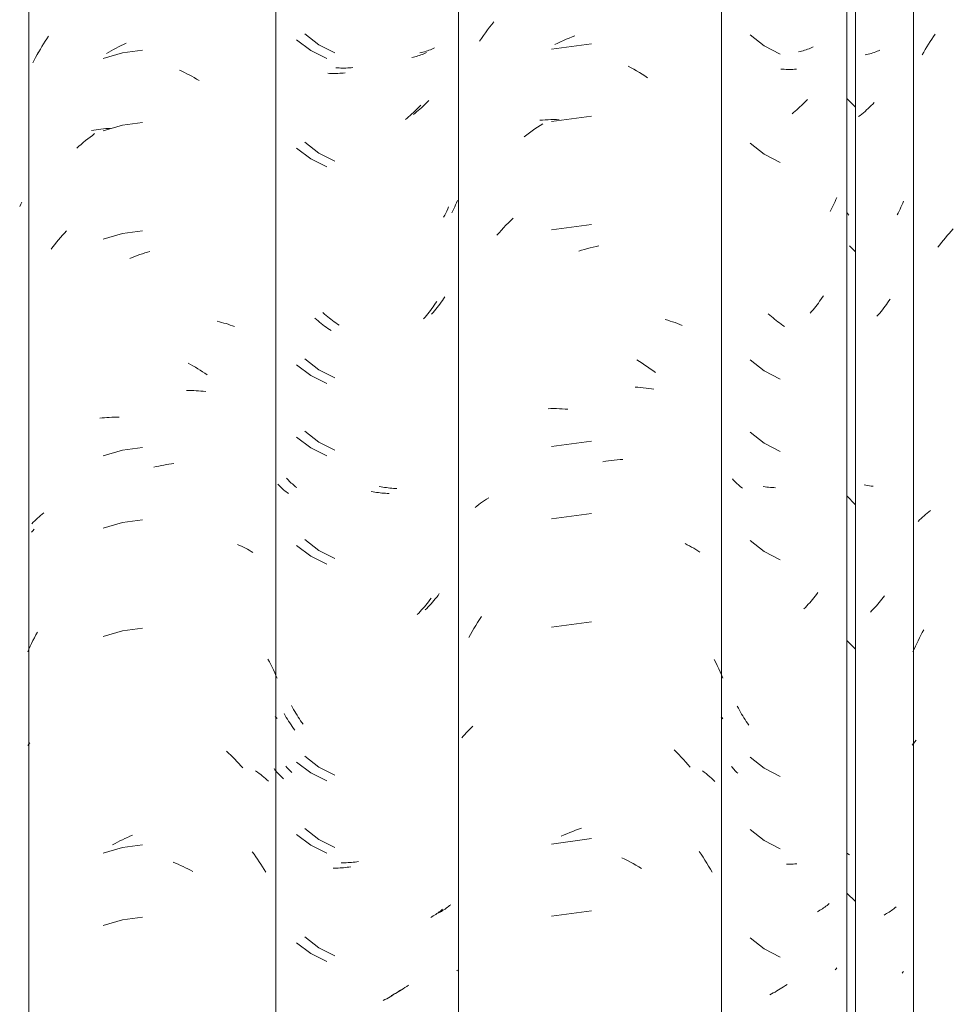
# Model space of a CAD drawing. Header units: metres. Extents: x -27.3 to 21, y -0.3 to 10.3.
# Tile 123 of 237: x 11.41 to 11.8, y 3.062 to 3.473. Entities that reach past the tile are written whole.
import ezdxf

# ---------------------------------------------------------------- set-up
doc = ezdxf.new("R2010")
doc.units = ezdxf.units.M
doc.layers.add('A-GLAZ-CWMG', color=7, linetype='Continuous', lineweight=5)

# ---------------------------------------------------------------- blocks, each defined once
blk = doc.blocks.new('FP_67-FACHADA 03')
at = {"layer": 'A-GLAZ-CWMG', "color": 9, "true_color": 0xc0c0c0}
for p, q in [((16.62792, 3.46301), (16.62861, 3.46408)), ((16.62861, 3.46408), (16.62931, 3.46513)), ((16.62931, 3.46513), (16.63002, 3.46617)), ((16.66131, 3.46277), (16.66235, 3.46325)), ((16.62533, 3.45863), (16.62595, 3.45974)), ((16.62595, 3.45974), (16.6266, 3.46084)), ((16.6266, 3.46084), (16.62725, 3.46193)), ((16.62725, 3.46193), (16.62792, 3.46301)), ((16.6609, 3.45922), (16.65278, 3.45687)), ((16.65417, 3.45895), (16.65518, 3.45955)), ((16.65518, 3.45955), (16.65618, 3.46013)), ((16.65618, 3.46013), (16.6572, 3.4607)), ((16.6572, 3.4607), (16.65822, 3.46124)), ((16.65822, 3.46124), (16.65925, 3.46177)), ((16.65925, 3.46177), (16.66027, 3.46228)), ((16.66027, 3.46228), (16.66131, 3.46277)), ((16.66928, 3.4604), (16.6609, 3.45922)), ((16.62472, 3.4575), (16.62533, 3.45863)), ((16.68466, 3.45205), (16.6857, 3.45157)), ((16.6857, 3.45157), (16.68673, 3.45108)), ((16.68673, 3.45108), (16.68776, 3.45057)), ((16.68776, 3.45057), (16.68878, 3.45003)), ((16.68878, 3.45003), (16.6898, 3.44949)), ((16.6898, 3.44949), (16.69082, 3.44892)), ((16.69082, 3.44892), (16.69183, 3.44833)), ((16.69183, 3.44833), (16.69283, 3.44773)), ((16.64802, 3.42687), (16.64898, 3.42704)), ((16.64898, 3.42704), (16.64995, 3.42719)), ((16.64995, 3.42719), (16.65092, 3.42733)), ((16.65092, 3.42733), (16.65191, 3.42745)), ((16.65191, 3.42745), (16.6529, 3.42755)), ((16.6609, 3.42908), (16.65278, 3.42673)), ((16.6529, 3.42755), (16.65389, 3.42764)), ((16.65389, 3.42764), (16.65489, 3.4277)), ((16.65489, 3.4277), (16.6559, 3.42775)), ((16.66928, 3.43026), (16.6609, 3.42908)), ((16.64453, 3.42186), (16.64546, 3.42263)), ((16.64546, 3.42263), (16.6464, 3.42339)), ((16.6464, 3.42339), (16.64734, 3.42412)), ((16.64734, 3.42412), (16.6483, 3.42484)), ((16.6483, 3.42484), (16.64926, 3.42555)), ((16.6418, 3.41945), (16.6427, 3.42027)), ((16.6427, 3.42027), (16.64361, 3.42107)), ((16.64361, 3.42107), (16.64453, 3.42186)), ((16.63341, 3.38028), (16.6342, 3.38125)), ((16.6342, 3.38125), (16.63499, 3.3822)), ((16.63499, 3.3822), (16.63581, 3.38315)), ((16.63581, 3.38315), (16.63663, 3.38407)), ((16.63663, 3.38407), (16.63747, 3.38498)), ((16.6609, 3.38386), (16.65278, 3.38152)), ((16.66928, 3.38504), (16.6609, 3.38386)), ((16.63112, 3.37729), (16.63187, 3.3783)), ((16.63187, 3.3783), (16.63263, 3.3793)), ((16.63263, 3.3793), (16.63341, 3.38028)), ((16.66392, 3.3735), (16.66497, 3.37393)), ((16.66497, 3.37393), (16.66601, 3.37434)), ((16.66601, 3.37434), (16.66707, 3.37473)), ((16.66707, 3.37473), (16.66812, 3.3751)), ((16.66812, 3.3751), (16.66917, 3.37545)), ((16.66917, 3.37545), (16.67023, 3.37579)), ((16.67023, 3.37579), (16.67129, 3.37611)), ((16.67129, 3.37611), (16.67234, 3.3764)), ((16.7004, 3.34725), (16.70134, 3.34703)), ((16.70134, 3.34703), (16.70227, 3.3468)), ((16.70227, 3.3468), (16.70319, 3.34655)), ((16.70319, 3.34655), (16.7041, 3.34629)), ((16.7041, 3.34629), (16.705, 3.34601)), ((16.705, 3.34601), (16.70589, 3.34571)), ((16.70589, 3.34571), (16.70677, 3.3454)), ((16.70677, 3.3454), (16.70764, 3.34507)), ((16.68825, 3.32974), (16.68927, 3.3292)), ((16.68927, 3.3292), (16.69029, 3.32864)), ((16.69029, 3.32864), (16.6913, 3.32807)), ((16.6913, 3.32807), (16.69231, 3.32747)), ((16.69231, 3.32747), (16.69331, 3.32686)), ((16.69331, 3.32686), (16.6943, 3.32623)), ((16.6943, 3.32623), (16.69529, 3.32559)), ((16.69529, 3.32559), (16.69627, 3.32492)), ((16.68755, 3.31834), (16.68858, 3.31835)), ((16.68858, 3.31835), (16.6896, 3.31835)), ((16.6896, 3.31835), (16.69061, 3.31832)), ((16.69061, 3.31832), (16.69162, 3.31828)), ((16.69162, 3.31828), (16.69263, 3.31822)), ((16.69263, 3.31822), (16.69363, 3.31814)), ((16.69363, 3.31814), (16.69462, 3.31804)), ((16.69462, 3.31804), (16.6956, 3.31793)), ((16.65337, 3.30702), (16.65437, 3.3071)), ((16.65437, 3.3071), (16.65538, 3.30716)), ((16.65538, 3.30716), (16.65639, 3.3072)), ((16.65639, 3.3072), (16.65741, 3.30722)), ((16.65741, 3.30722), (16.65843, 3.30723)), ((16.65843, 3.30723), (16.65945, 3.30721)), ((16.6514, 3.30682), (16.65238, 3.30693)), ((16.65238, 3.30693), (16.65337, 3.30702)), ((16.6609, 3.29344), (16.65278, 3.29109)), ((16.66928, 3.29461), (16.6609, 3.29344)), ((16.67394, 3.28639), (16.675, 3.28664)), ((16.675, 3.28664), (16.67606, 3.28687)), ((16.67606, 3.28687), (16.67711, 3.28709)), ((16.67711, 3.28709), (16.67817, 3.28728)), ((16.67817, 3.28728), (16.67922, 3.28746)), ((16.67922, 3.28746), (16.68028, 3.28761)), ((16.68028, 3.28761), (16.68133, 3.28775)), ((16.68133, 3.28775), (16.68237, 3.28787)), ((16.62608, 3.26574), (16.62673, 3.2663)), ((16.62673, 3.2663), (16.62739, 3.26685)), ((16.62739, 3.26685), (16.62806, 3.26739)), ((16.62309, 3.26277), (16.62366, 3.26339)), ((16.62366, 3.26339), (16.62424, 3.26399)), ((16.62424, 3.26399), (16.62484, 3.26458)), ((16.62484, 3.26458), (16.62545, 3.26517)), ((16.62545, 3.26517), (16.62608, 3.26574)), ((16.6609, 3.26329), (16.65278, 3.26095)), ((16.66928, 3.26447), (16.6609, 3.26329)), ((16.70893, 3.25412), (16.70978, 3.25376)), ((16.70978, 3.25376), (16.71061, 3.25338)), ((16.71061, 3.25338), (16.71142, 3.25298)), ((16.71142, 3.25298), (16.71223, 3.25257)), ((16.71223, 3.25257), (16.71302, 3.25215)), ((16.71302, 3.25215), (16.7138, 3.25171)), ((16.7138, 3.25171), (16.71457, 3.25126)), ((16.71457, 3.25126), (16.71533, 3.2508)), ((16.62473, 3.21638), (16.62535, 3.21753)), ((16.6609, 3.21808), (16.65278, 3.21573)), ((16.66928, 3.21926), (16.6609, 3.21808)), ((16.6224, 3.2117), (16.62296, 3.21289)), ((16.62296, 3.21289), (16.62353, 3.21406)), ((16.62353, 3.21406), (16.62412, 3.21523)), ((16.62412, 3.21523), (16.62473, 3.21638)), ((16.62134, 3.2093), (16.62186, 3.2105)), ((16.62186, 3.2105), (16.6224, 3.2117)), ((16.72159, 3.20623), (16.72219, 3.20513)), ((16.72219, 3.20513), (16.72277, 3.20402)), ((16.72277, 3.20402), (16.72333, 3.20291)), ((16.72333, 3.20291), (16.72388, 3.20178)), ((16.72388, 3.20178), (16.72441, 3.20064)), ((16.72441, 3.20064), (16.72493, 3.1995)), ((16.72493, 3.1995), (16.72544, 3.19834)), ((16.72466, 3.18243), (16.72505, 3.18195)), ((16.72505, 3.18195), (16.72544, 3.18147)), ((16.62134, 3.17025), (16.6218, 3.17083)), ((16.6218, 3.17083), (16.62227, 3.1714)), ((16.70425, 3.16791), (16.70515, 3.16709)), ((16.70515, 3.16709), (16.70604, 3.16625)), ((16.70604, 3.16625), (16.70692, 3.1654)), ((16.70692, 3.1654), (16.70778, 3.16453)), ((16.70778, 3.16453), (16.70864, 3.16364)), ((16.70864, 3.16364), (16.70949, 3.16275)), ((16.70949, 3.16275), (16.71032, 3.16183)), ((16.71032, 3.16183), (16.71114, 3.1609)), ((16.71644, 3.15964), (16.71716, 3.15915)), ((16.71716, 3.15915), (16.71787, 3.15864)), ((16.71787, 3.15864), (16.71856, 3.15812)), ((16.71856, 3.15812), (16.71924, 3.15758)), ((16.71924, 3.15758), (16.71991, 3.15704)), ((16.71991, 3.15704), (16.72056, 3.15648)), ((16.72056, 3.15648), (16.72119, 3.15591)), ((16.72119, 3.15591), (16.72181, 3.15533)), ((16.65878, 3.12996), (16.65981, 3.13048)), ((16.65981, 3.13048), (16.66084, 3.13098)), ((16.66084, 3.13098), (16.66188, 3.13147)), ((16.66188, 3.13147), (16.66292, 3.13193)), ((16.66292, 3.13193), (16.66396, 3.13238)), ((16.66396, 3.13238), (16.66501, 3.1328)), ((16.6609, 3.12765), (16.65278, 3.1253)), ((16.65674, 3.12887), (16.65776, 3.12943)), ((16.65776, 3.12943), (16.65878, 3.12996)), ((16.66928, 3.12883), (16.6609, 3.12765)), ((16.71506, 3.12592), (16.71581, 3.12491)), ((16.71581, 3.12491), (16.71654, 3.12388)), ((16.71654, 3.12388), (16.71726, 3.12285)), ((16.71726, 3.12285), (16.71797, 3.1218)), ((16.682, 3.12161), (16.68305, 3.12118)), ((16.68305, 3.12118), (16.68409, 3.12073)), ((16.68409, 3.12073), (16.68513, 3.12027)), ((16.68513, 3.12027), (16.68616, 3.11978)), ((16.68616, 3.11978), (16.6872, 3.11928)), ((16.6872, 3.11928), (16.68822, 3.11876)), ((16.68822, 3.11876), (16.68924, 3.11822)), ((16.68924, 3.11822), (16.69026, 3.11766)), ((16.71797, 3.1218), (16.71866, 3.12074)), ((16.71866, 3.12074), (16.71933, 3.11966)), ((16.71933, 3.11966), (16.71999, 3.11858)), ((16.71999, 3.11858), (16.72064, 3.11748)), ((16.66928, 3.09869), (16.6609, 3.09751)), ((16.6609, 3.09751), (16.65278, 3.09516))]:
    blk.add_line(p, q, dxfattribs=at)
blk = doc.blocks.new('FP_68-FACHADA 03')
at = {"layer": 'A-GLAZ-CWMG', "color": 9, "true_color": 0xc0c0c0}
for p, q in [((16.73693, 3.4672), (16.74287, 3.46265)), ((16.74287, 3.46265), (16.74955, 3.45925)), ((16.78564, 3.45939), (16.78499, 3.45924)), ((16.78628, 3.45956), (16.78564, 3.45939)), ((16.78692, 3.45974), (16.78628, 3.45956)), ((16.78755, 3.45993), (16.78692, 3.45974)), ((16.78817, 3.46014), (16.78755, 3.45993)), ((16.78878, 3.46035), (16.78817, 3.46014)), ((16.78939, 3.46058), (16.78878, 3.46035)), ((16.78999, 3.46081), (16.78939, 3.46058)), ((16.79058, 3.46106), (16.78999, 3.46081)), ((16.79116, 3.46132), (16.79058, 3.46106)), ((16.75057, 3.45299), (16.74987, 3.45304)), ((16.75128, 3.45295), (16.75057, 3.45299)), ((16.75199, 3.45293), (16.75128, 3.45295)), ((16.7527, 3.45292), (16.75199, 3.45293)), ((16.75342, 3.45292), (16.7527, 3.45292)), ((16.75415, 3.45293), (16.75342, 3.45292)), ((16.75487, 3.45296), (16.75415, 3.45293)), ((16.75561, 3.453), (16.75487, 3.45296)), ((16.75634, 3.45305), (16.75561, 3.453)), ((16.75708, 3.45312), (16.75634, 3.45305)), ((16.78815, 3.43878), (16.78752, 3.43815)), ((16.78876, 3.43943), (16.78815, 3.43878)), ((16.78364, 3.43459), (16.78297, 3.43404)), ((16.7843, 3.43516), (16.78364, 3.43459)), ((16.78496, 3.43573), (16.7843, 3.43516)), ((16.78561, 3.43632), (16.78496, 3.43573)), ((16.78626, 3.43692), (16.78561, 3.43632)), ((16.7869, 3.43753), (16.78626, 3.43692)), ((16.78752, 3.43815), (16.7869, 3.43753)), ((16.78297, 3.43404), (16.78229, 3.4335)), ((16.73693, 3.42198), (16.74287, 3.41744)), ((16.74287, 3.41744), (16.74955, 3.41404)), ((16.80066, 3.3976), (16.8003, 3.39674)), ((16.79872, 3.3934), (16.7983, 3.39258)), ((16.79913, 3.39423), (16.79872, 3.3934)), ((16.79953, 3.39506), (16.79913, 3.39423)), ((16.79992, 3.3959), (16.79953, 3.39506)), ((16.8003, 3.39674), (16.79992, 3.3959)), ((16.79488, 3.3567), (16.79437, 3.35594)), ((16.79539, 3.35746), (16.79488, 3.3567)), ((16.79164, 3.3523), (16.79107, 3.35161)), ((16.79221, 3.35301), (16.79164, 3.3523)), ((16.79276, 3.35373), (16.79221, 3.35301)), ((16.79331, 3.35446), (16.79276, 3.35373)), ((16.79384, 3.3552), (16.79331, 3.35446)), ((16.79437, 3.35594), (16.79384, 3.3552)), ((16.74521, 3.35029), (16.74455, 3.35087)), ((16.74587, 3.34973), (16.74521, 3.35029)), ((16.74654, 3.34917), (16.74587, 3.34973)), ((16.74721, 3.34863), (16.74654, 3.34917)), ((16.74789, 3.3481), (16.74721, 3.34863)), ((16.79049, 3.35092), (16.7899, 3.35024)), ((16.79107, 3.35161), (16.79049, 3.35092)), ((16.74858, 3.34758), (16.74789, 3.3481)), ((16.74927, 3.34708), (16.74858, 3.34758)), ((16.74997, 3.34659), (16.74927, 3.34708)), ((16.75068, 3.34611), (16.74997, 3.34659)), ((16.75138, 3.34564), (16.75068, 3.34611)), ((16.73693, 3.33156), (16.74287, 3.32701)), ((16.74287, 3.32701), (16.74955, 3.32361)), ((16.73693, 3.30141), (16.74287, 3.29687)), ((16.74287, 3.29687), (16.74955, 3.29347)), ((16.72971, 3.28141), (16.72933, 3.28184)), ((16.7301, 3.28099), (16.72971, 3.28141)), ((16.7305, 3.28058), (16.7301, 3.28099)), ((16.73091, 3.28017), (16.7305, 3.28058)), ((16.73134, 3.27977), (16.73091, 3.28017)), ((16.73177, 3.27938), (16.73134, 3.27977)), ((16.73222, 3.279), (16.73177, 3.27938)), ((16.73268, 3.27863), (16.73222, 3.279)), ((16.73315, 3.27826), (16.73268, 3.27863)), ((16.76877, 3.27823), (16.76803, 3.27838)), ((16.73363, 3.27791), (16.73315, 3.27826)), ((16.76952, 3.27809), (16.76877, 3.27823)), ((16.77027, 3.27797), (16.76952, 3.27809)), ((16.77101, 3.27786), (16.77027, 3.27797)), ((16.77175, 3.27776), (16.77101, 3.27786)), ((16.77249, 3.27768), (16.77175, 3.27776)), ((16.77323, 3.27761), (16.77249, 3.27768)), ((16.77397, 3.27755), (16.77323, 3.27761)), ((16.7747, 3.27751), (16.77397, 3.27755)), ((16.77543, 3.27748), (16.7747, 3.27751)), ((16.73693, 3.2562), (16.74287, 3.25165)), ((16.74287, 3.25165), (16.74955, 3.24825)), ((16.79311, 3.23363), (16.79257, 3.23291)), ((16.78969, 3.22944), (16.78909, 3.22878)), ((16.79028, 3.23011), (16.78969, 3.22944)), ((16.79087, 3.23079), (16.79028, 3.23011)), ((16.79144, 3.23149), (16.79087, 3.23079)), ((16.79201, 3.23219), (16.79144, 3.23149)), ((16.79257, 3.23291), (16.79201, 3.23219)), ((16.78786, 3.22749), (16.78723, 3.22686)), ((16.78848, 3.22813), (16.78786, 3.22749)), ((16.78909, 3.22878), (16.78848, 3.22813)), ((16.73187, 3.18611), (16.73143, 3.18693)), ((16.73232, 3.1853), (16.73187, 3.18611)), ((16.73278, 3.1845), (16.73232, 3.1853)), ((16.73325, 3.18371), (16.73278, 3.1845)), ((16.73373, 3.18292), (16.73325, 3.18371)), ((16.73423, 3.18215), (16.73373, 3.18292)), ((16.73473, 3.18138), (16.73423, 3.18215)), ((16.73524, 3.18062), (16.73473, 3.18138)), ((16.73577, 3.17987), (16.73524, 3.18062)), ((16.7363, 3.17913), (16.73577, 3.17987)), ((16.73693, 3.16577), (16.74287, 3.16122)), ((16.72943, 3.16114), (16.72904, 3.16161)), ((16.72984, 3.16069), (16.72943, 3.16114)), ((16.73027, 3.16024), (16.72984, 3.16069)), ((16.73071, 3.1598), (16.73027, 3.16024)), ((16.73116, 3.15937), (16.73071, 3.1598)), ((16.73162, 3.15895), (16.73116, 3.15937)), ((16.74287, 3.16122), (16.74955, 3.15783)), ((16.73693, 3.13563), (16.74287, 3.13108)), ((16.74287, 3.13108), (16.74955, 3.12768)), ((16.75284, 3.12134), (16.75212, 3.12135)), ((16.75356, 3.12135), (16.75284, 3.12134)), ((16.75428, 3.12136), (16.75356, 3.12135)), ((16.75501, 3.12139), (16.75428, 3.12136)), ((16.75574, 3.12144), (16.75501, 3.12139)), ((16.75648, 3.12149), (16.75574, 3.12144)), ((16.75721, 3.12156), (16.75648, 3.12149)), ((16.75795, 3.12165), (16.75721, 3.12156)), ((16.7587, 3.12174), (16.75795, 3.12165)), ((16.75944, 3.12185), (16.7587, 3.12174)), ((16.79499, 3.10171), (16.79447, 3.10138)), ((16.79549, 3.10205), (16.79499, 3.10171)), ((16.79598, 3.10239), (16.79549, 3.10205)), ((16.79646, 3.10275), (16.79598, 3.10239)), ((16.79694, 3.10311), (16.79646, 3.10275)), ((16.7974, 3.10348), (16.79694, 3.10311)), ((16.79785, 3.10386), (16.7974, 3.10348)), ((16.79342, 3.10075), (16.79287, 3.10045)), ((16.79395, 3.10106), (16.79342, 3.10075)), ((16.79447, 3.10138), (16.79395, 3.10106)), ((16.73693, 3.09041), (16.74287, 3.08587)), ((16.74287, 3.08587), (16.74955, 3.08247)), ((16.80066, 3.07658), (16.8004, 3.07627)), ((16.77808, 3.0688), (16.77736, 3.06835)), ((16.77878, 3.06926), (16.77808, 3.0688)), ((16.77949, 3.06973), (16.77878, 3.06926)), ((16.78019, 3.07022), (16.77949, 3.06973)), ((16.77373, 3.0663), (16.773, 3.06593)), ((16.77447, 3.06668), (16.77373, 3.0663)), ((16.7752, 3.06708), (16.77447, 3.06668)), ((16.77592, 3.06749), (16.7752, 3.06708)), ((16.77664, 3.06791), (16.77592, 3.06749)), ((16.77736, 3.06835), (16.77664, 3.06791))]:
    blk.add_line(p, q, dxfattribs=at)
blk = doc.blocks.new('FP_70-FACHADA 03')
at = {"layer": 'A-GLAZ-CWMG', "color": 9, "true_color": 0xc0c0c0}
for p, q in [((16.94365, 3.4598), (16.943, 3.45964)), ((16.94429, 3.45997), (16.94365, 3.4598)), ((16.94493, 3.46015), (16.94429, 3.45997)), ((16.94555, 3.46035), (16.94493, 3.46015)), ((16.94617, 3.46055), (16.94555, 3.46035)), ((16.94679, 3.46077), (16.94617, 3.46055)), ((16.94739, 3.461), (16.94679, 3.46077)), ((16.94799, 3.46123), (16.94739, 3.461)), ((16.94858, 3.46148), (16.94799, 3.46123)), ((16.94915, 3.46174), (16.94858, 3.46148)), ((16.94553, 3.43856), (16.9449, 3.43793)), ((16.94615, 3.4392), (16.94553, 3.43856)), ((16.94676, 3.43984), (16.94615, 3.4392)), ((16.94098, 3.43443), (16.94031, 3.43389)), ((16.94165, 3.43499), (16.94098, 3.43443)), ((16.94232, 3.43555), (16.94165, 3.43499)), ((16.94297, 3.43613), (16.94232, 3.43555)), ((16.94362, 3.43672), (16.94297, 3.43613)), ((16.94427, 3.43732), (16.94362, 3.43672)), ((16.9449, 3.43793), (16.94427, 3.43732)), ((16.95864, 3.39805), (16.95827, 3.3972)), ((16.95899, 3.39891), (16.95864, 3.39805)), ((16.9567, 3.39385), (16.95628, 3.39304)), ((16.95711, 3.39468), (16.9567, 3.39385)), ((16.95751, 3.39551), (16.95711, 3.39468)), ((16.9579, 3.39635), (16.95751, 3.39551)), ((16.95827, 3.3972), (16.9579, 3.39635)), ((16.95236, 3.35638), (16.95183, 3.35563)), ((16.95287, 3.35714), (16.95236, 3.35638)), ((16.95337, 3.35791), (16.95287, 3.35714)), ((16.94964, 3.35273), (16.94907, 3.35203)), ((16.9502, 3.35344), (16.94964, 3.35273)), ((16.95075, 3.35416), (16.9502, 3.35344)), ((16.9513, 3.35489), (16.95075, 3.35416)), ((16.95183, 3.35563), (16.9513, 3.35489)), ((16.94849, 3.35134), (16.9479, 3.35067)), ((16.94907, 3.35203), (16.94849, 3.35134)), ((16.92904, 3.27818), (16.9283, 3.27828)), ((16.92978, 3.27809), (16.92904, 3.27818)), ((16.93052, 3.27801), (16.92978, 3.27809)), ((16.93126, 3.27794), (16.93052, 3.27801)), ((16.93199, 3.27789), (16.93126, 3.27794)), ((16.93272, 3.27785), (16.93199, 3.27789)), ((16.93345, 3.27783), (16.93272, 3.27785)), ((16.95056, 3.23334), (16.95, 3.23262)), ((16.95111, 3.23406), (16.95056, 3.23334)), ((16.94709, 3.2292), (16.94648, 3.22854)), ((16.94769, 3.22986), (16.94709, 3.2292)), ((16.94828, 3.23053), (16.94769, 3.22986)), ((16.94886, 3.23122), (16.94828, 3.23053)), ((16.94944, 3.23192), (16.94886, 3.23122)), ((16.95, 3.23262), (16.94944, 3.23192)), ((16.94586, 3.2279), (16.94524, 3.22727)), ((16.94648, 3.22854), (16.94586, 3.2279)), ((16.95246, 3.10182), (16.95194, 3.1015)), ((16.95297, 3.10215), (16.95246, 3.10182)), ((16.95348, 3.10249), (16.95297, 3.10215)), ((16.95397, 3.10284), (16.95348, 3.10249)), ((16.95445, 3.10319), (16.95397, 3.10284)), ((16.95492, 3.10356), (16.95445, 3.10319)), ((16.95538, 3.10393), (16.95492, 3.10356)), ((16.95583, 3.10431), (16.95538, 3.10393)), ((16.95141, 3.10119), (16.95087, 3.10089)), ((16.95194, 3.1015), (16.95141, 3.10119)), ((16.95869, 3.0771), (16.95837, 3.07672)), ((16.95899, 3.07747), (16.95869, 3.0771)), ((16.9361, 3.06916), (16.93538, 3.06871)), ((16.93681, 3.06963), (16.9361, 3.06916)), ((16.93751, 3.0701), (16.93681, 3.06963)), ((16.93821, 3.0706), (16.93751, 3.0701)), ((16.93176, 3.06663), (16.93103, 3.06626)), ((16.93249, 3.06702), (16.93176, 3.06663)), ((16.93322, 3.06742), (16.93249, 3.06702)), ((16.93395, 3.06784), (16.93322, 3.06742)), ((16.93467, 3.06827), (16.93395, 3.06784)), ((16.93538, 3.06871), (16.93467, 3.06827))]:
    blk.add_line(p, q, dxfattribs=at)
blk = doc.blocks.new('Rectangular Mullion - Telha Fibrocimento - Ondulada-V57-FACHADA 03')
at = {"layer": 'A-GLAZ-CWMG', "true_color": 0xc0c0c0}
h = blk.add_hatch(dxfattribs=at)
h.set_pattern_fill('FP_8', color=9, style=0, pattern_type=2)
h.set_pattern_definition([(315.081, (25.504, -5.855), (0.2861737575, -0.270297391), [0.01667, -0.28643, 0.01667, -1.903]), (315.081, (25.504, -5.855), (0.2861737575, -0.270297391), [-0.31978, -0.28643, 0.01667, -0.58954, -1.01]), (315.081, (25.504, -5.855), (0.2861737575, -0.270297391), [-1.212, 0.01667, -0.28643, 0.01667, -0.69057]), (315.081, (25.504, -5.855), (0.2861737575, -0.270297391), [-1.532, -0.1854, 0.01667, -0.4885]), (126.286, (25.611, -5.954), (-0.205045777, 0.24913451), [0.00997, -0.17136, 0.00997, -1.138]), (126.286, (25.611, -5.954), (-0.205045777, 0.24913451), [-0.19131, -0.17136, 0.00997, -0.35269, -0.60444]), (126.286, (25.611, -5.954), (-0.205045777, 0.24913451), [-0.72533, 0.00997, -0.17136, 0.00997, -0.41314]), (126.286, (25.611, -5.954), (-0.205045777, 0.24913451), [-0.91664, -0.11092, 0.00997, -0.29225]), (147.695, (25.647, -5.96), (-0.081132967, 0.021153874), [0.00698, -0.11998, 0.00698, -0.79715]), (147.695, (25.647, -5.96), (-0.081132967, 0.021153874), [-0.13395, -0.11998, 0.00698, -0.24695, -0.42323]), (147.695, (25.647, -5.96), (-0.081132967, 0.021153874), [-0.50787, 0.00698, -0.11998, 0.00698, -0.28928]), (147.695, (25.647, -5.96), (-0.081132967, 0.021153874), [-0.64182, -0.07766, 0.00698, -0.20463])])
h.paths.add_polyline_path([(16.96682, 2.77693), (16.96644, 4.13255), (16.96314, 4.13584), (16.96314, 2.78059), (16.96674, 2.77701)])
at = {"layer": 'A-GLAZ-CWMG'}
for p, q in [((16.62185, 2.77928), (16.62185, 4.13453)), ((16.72493, 2.77941), (16.72493, 4.13466)), ((16.96314, 2.78059), (16.96314, 4.13584)), ((16.96682, 2.77693), (16.96682, 4.13218))]:
    blk.add_line(p, q, dxfattribs=at)
for name in ['FP_67-FACHADA 03', 'FP_68-FACHADA 03', 'FP_70-FACHADA 03']:
    blk.add_blockref(name, (0, 0), dxfattribs=at)
blk = doc.blocks.new('FP_74-FACHADA 03')
at = {"layer": 'A-GLAZ-CWMG', "color": 9, "true_color": 0xc0c0c0}
for p, q in [((16.61842, 3.3961), (16.61798, 3.39522)), ((16.61885, 3.39699), (16.61842, 3.3961))]:
    blk.add_line(p, q, dxfattribs=at)
blk = doc.blocks.new('FP_75-FACHADA 03')
at = {"layer": 'A-GLAZ-CWMG', "color": 9, "true_color": 0xc0c0c0}
for p, q in [((16.62514, 3.45843), (16.62575, 3.45953)), ((16.6234, 3.45508), (16.62397, 3.45621)), ((16.62397, 3.45621), (16.62454, 3.45732)), ((16.62454, 3.45732), (16.62514, 3.45843)), ((16.62289, 3.25927), (16.62346, 3.2599)), ((16.62346, 3.2599), (16.62405, 3.26053))]:
    blk.add_line(p, q, dxfattribs=at)
blk = doc.blocks.new('FP_76-FACHADA 03')
at = {"layer": 'A-GLAZ-CWMG', "color": 9, "true_color": 0xc0c0c0}
for p, q in [((16.73347, 3.46475), (16.73947, 3.46028)), ((16.73947, 3.46028), (16.74619, 3.45696)), ((16.78722, 3.45912), (16.78664, 3.45887)), ((16.7878, 3.45938), (16.78722, 3.45912)), ((16.7823, 3.45743), (16.78165, 3.45727)), ((16.78294, 3.4576), (16.7823, 3.45743)), ((16.78358, 3.45779), (16.78294, 3.4576)), ((16.78421, 3.45798), (16.78358, 3.45779)), ((16.78483, 3.45819), (16.78421, 3.45798)), ((16.78544, 3.45841), (16.78483, 3.45819)), ((16.78604, 3.45863), (16.78544, 3.45841)), ((16.78664, 3.45887), (16.78604, 3.45863)), ((16.75301, 3.45084), (16.75228, 3.45078)), ((16.75375, 3.45091), (16.75301, 3.45084)), ((16.74722, 3.45071), (16.74652, 3.45076)), ((16.74793, 3.45068), (16.74722, 3.45071)), ((16.74865, 3.45067), (16.74793, 3.45068)), ((16.74937, 3.45066), (16.74865, 3.45067)), ((16.75009, 3.45067), (16.74937, 3.45066)), ((16.75081, 3.45069), (16.75009, 3.45067)), ((16.75154, 3.45073), (16.75081, 3.45069)), ((16.75228, 3.45078), (16.75154, 3.45073)), ((16.78292, 3.43495), (16.78228, 3.43435)), ((16.78355, 3.43557), (16.78292, 3.43495)), ((16.78418, 3.43619), (16.78355, 3.43557)), ((16.7848, 3.43683), (16.78418, 3.43619)), ((16.78541, 3.43748), (16.7848, 3.43683)), ((16.77964, 3.43206), (16.77896, 3.43152)), ((16.78031, 3.43261), (16.77964, 3.43206)), ((16.78097, 3.43318), (16.78031, 3.43261)), ((16.78163, 3.43376), (16.78097, 3.43318)), ((16.78228, 3.43435), (16.78163, 3.43376)), ((16.73347, 3.41954), (16.73947, 3.41507)), ((16.73947, 3.41507), (16.74619, 3.41175)), ((16.7966, 3.39416), (16.7962, 3.39328)), ((16.79699, 3.39505), (16.7966, 3.39416)), ((16.79536, 3.39154), (16.79492, 3.39069)), ((16.79578, 3.39241), (16.79536, 3.39154)), ((16.7962, 3.39328), (16.79578, 3.39241)), ((16.78994, 3.35254), (16.7894, 3.35181)), ((16.79048, 3.35328), (16.78994, 3.35254)), ((16.791, 3.35403), (16.79048, 3.35328)), ((16.79151, 3.35479), (16.791, 3.35403)), ((16.79202, 3.35555), (16.79151, 3.35479)), ((16.74182, 3.34795), (16.74116, 3.34852)), ((16.78714, 3.34898), (16.78655, 3.34831)), ((16.78772, 3.34967), (16.78714, 3.34898)), ((16.78829, 3.35037), (16.78772, 3.34967)), ((16.78885, 3.35109), (16.78829, 3.35037)), ((16.7894, 3.35181), (16.78885, 3.35109)), ((16.74249, 3.3474), (16.74182, 3.34795)), ((16.74317, 3.34685), (16.74249, 3.3474)), ((16.74385, 3.34632), (16.74317, 3.34685)), ((16.74453, 3.34579), (16.74385, 3.34632)), ((16.74522, 3.34528), (16.74453, 3.34579)), ((16.74592, 3.34479), (16.74522, 3.34528)), ((16.74662, 3.3443), (16.74592, 3.34479)), ((16.74733, 3.34383), (16.74662, 3.3443)), ((16.74804, 3.34337), (16.74733, 3.34383)), ((16.73347, 3.32911), (16.73947, 3.32464)), ((16.73947, 3.32464), (16.74619, 3.32132)), ((16.73347, 3.29897), (16.73947, 3.2945)), ((16.73947, 3.2945), (16.74619, 3.29118)), ((16.7261, 3.27886), (16.72571, 3.27928)), ((16.7265, 3.27845), (16.7261, 3.27886)), ((16.72691, 3.27804), (16.7265, 3.27845)), ((16.72734, 3.27764), (16.72691, 3.27804)), ((16.72777, 3.27725), (16.72734, 3.27764)), ((16.72822, 3.27687), (16.72777, 3.27725)), ((16.72868, 3.27649), (16.72822, 3.27687)), ((16.72914, 3.27612), (16.72868, 3.27649)), ((16.72962, 3.27577), (16.72914, 3.27612)), ((16.73011, 3.27542), (16.72962, 3.27577)), ((16.76547, 3.27614), (16.76472, 3.27628)), ((16.76621, 3.27601), (16.76547, 3.27614)), ((16.76696, 3.27589), (16.76621, 3.27601)), ((16.7677, 3.27578), (16.76696, 3.27589)), ((16.76844, 3.27569), (16.7677, 3.27578)), ((16.76918, 3.27562), (16.76844, 3.27569)), ((16.76992, 3.27555), (16.76918, 3.27562)), ((16.77065, 3.2755), (16.76992, 3.27555)), ((16.77138, 3.27547), (16.77065, 3.2755)), ((16.77211, 3.27544), (16.77138, 3.27547)), ((16.73347, 3.25375), (16.73947, 3.24928)), ((16.73947, 3.24928), (16.74619, 3.24596)), ((16.78809, 3.22956), (16.78751, 3.22886)), ((16.78865, 3.23026), (16.78809, 3.22956)), ((16.78921, 3.23098), (16.78865, 3.23026)), ((16.78975, 3.23171), (16.78921, 3.23098)), ((16.78452, 3.22554), (16.78389, 3.2249)), ((16.78513, 3.22618), (16.78452, 3.22554)), ((16.78574, 3.22683), (16.78513, 3.22618)), ((16.78634, 3.2275), (16.78574, 3.22683)), ((16.78693, 3.22817), (16.78634, 3.2275)), ((16.78751, 3.22886), (16.78693, 3.22817)), ((16.72877, 3.1828), (16.72831, 3.1836)), ((16.72924, 3.182), (16.72877, 3.1828)), ((16.72972, 3.18121), (16.72924, 3.182)), ((16.73021, 3.18043), (16.72972, 3.18121)), ((16.73072, 3.17966), (16.73021, 3.18043)), ((16.73123, 3.1789), (16.73072, 3.17966)), ((16.73175, 3.17815), (16.73123, 3.1789)), ((16.73228, 3.17741), (16.73175, 3.17815)), ((16.73282, 3.17668), (16.73228, 3.17741)), ((16.73347, 3.16333), (16.73947, 3.15886)), ((16.72449, 3.16017), (16.72415, 3.16062)), ((16.72484, 3.15973), (16.72449, 3.16017)), ((16.7252, 3.15929), (16.72484, 3.15973)), ((16.72558, 3.15886), (16.7252, 3.15929)), ((16.72596, 3.15844), (16.72558, 3.15886)), ((16.72636, 3.15802), (16.72596, 3.15844)), ((16.72677, 3.15761), (16.72636, 3.15802)), ((16.72719, 3.15721), (16.72677, 3.15761)), ((16.72762, 3.15682), (16.72719, 3.15721)), ((16.72806, 3.15643), (16.72762, 3.15682)), ((16.73947, 3.15886), (16.74619, 3.15554)), ((16.73347, 3.13318), (16.73947, 3.12871)), ((16.73947, 3.12871), (16.74619, 3.12539)), ((16.7495, 3.11909), (16.74878, 3.11909)), ((16.75022, 3.1191), (16.7495, 3.11909)), ((16.75095, 3.11913), (16.75022, 3.1191)), ((16.75168, 3.11917), (16.75095, 3.11913)), ((16.75241, 3.11922), (16.75168, 3.11917)), ((16.75315, 3.11928), (16.75241, 3.11922)), ((16.75389, 3.11936), (16.75315, 3.11928)), ((16.75463, 3.11945), (16.75389, 3.11936)), ((16.75538, 3.11955), (16.75463, 3.11945)), ((16.75612, 3.11967), (16.75538, 3.11955)), ((16.79447, 3.10196), (16.79402, 3.10158)), ((16.79005, 3.09883), (16.78951, 3.09853)), ((16.79058, 3.09914), (16.79005, 3.09883)), ((16.79111, 3.09947), (16.79058, 3.09914)), ((16.79162, 3.0998), (16.79111, 3.09947)), ((16.79212, 3.10014), (16.79162, 3.0998)), ((16.79261, 3.10048), (16.79212, 3.10014)), ((16.79309, 3.10084), (16.79261, 3.10048)), ((16.79356, 3.10121), (16.79309, 3.10084)), ((16.79402, 3.10158), (16.79356, 3.10121)), ((16.73347, 3.08797), (16.73947, 3.0835)), ((16.73947, 3.0835), (16.74619, 3.08018)), ((16.77188, 3.06504), (16.77115, 3.06464)), ((16.77261, 3.06545), (16.77188, 3.06504)), ((16.77333, 3.06588), (16.77261, 3.06545)), ((16.77404, 3.06632), (16.77333, 3.06588)), ((16.77476, 3.06678), (16.77404, 3.06632)), ((16.77546, 3.06725), (16.77476, 3.06678)), ((16.77617, 3.06773), (16.77546, 3.06725)), ((16.77687, 3.06822), (16.77617, 3.06773)), ((16.77042, 3.06425), (16.76969, 3.06387)), ((16.77115, 3.06464), (16.77042, 3.06425))]:
    blk.add_line(p, q, dxfattribs=at)
blk = doc.blocks.new('FP_77-FACHADA 03')
at = {"layer": 'A-GLAZ-CWMG', "color": 9, "true_color": 0xc0c0c0}
for p, q in [((16.81498, 3.47107), (16.81588, 3.47218)), ((16.81154, 3.46648), (16.81238, 3.46766)), ((16.81238, 3.46766), (16.81323, 3.46881)), ((16.81323, 3.46881), (16.8141, 3.46995)), ((16.8141, 3.46995), (16.81498, 3.47107)), ((16.80992, 3.46409), (16.81072, 3.4653)), ((16.81072, 3.4653), (16.81154, 3.46648)), ((16.84138, 3.4627), (16.84256, 3.46329)), ((16.84256, 3.46329), (16.84374, 3.46386)), ((16.84374, 3.46386), (16.84492, 3.46441)), ((16.84492, 3.46441), (16.84611, 3.46493)), ((16.84611, 3.46493), (16.8473, 3.46543)), ((16.8473, 3.46543), (16.8485, 3.4659)), ((16.8485, 3.4659), (16.8497, 3.46636)), ((16.85667, 3.463), (16.83996, 3.46074)), ((16.87196, 3.45365), (16.87313, 3.45303)), ((16.87313, 3.45303), (16.87429, 3.45239)), ((16.87429, 3.45239), (16.87544, 3.45173)), ((16.87544, 3.45173), (16.87659, 3.45105)), ((16.87659, 3.45105), (16.87773, 3.45034)), ((16.87773, 3.45034), (16.87886, 3.44962)), ((16.87886, 3.44962), (16.87999, 3.44887)), ((16.83504, 3.43114), (16.83618, 3.43124)), ((16.83618, 3.43124), (16.83733, 3.43132)), ((16.83733, 3.43132), (16.83848, 3.43137)), ((16.83848, 3.43137), (16.83964, 3.4314)), ((16.83964, 3.4314), (16.8408, 3.43141)), ((16.85667, 3.43286), (16.83996, 3.4306)), ((16.8408, 3.43141), (16.84197, 3.4314)), ((16.84197, 3.4314), (16.84315, 3.43136)), ((16.83072, 3.42594), (16.83183, 3.42674)), ((16.83183, 3.42674), (16.83294, 3.42752)), ((16.83294, 3.42752), (16.83406, 3.42827)), ((16.83406, 3.42827), (16.83519, 3.429)), ((16.83519, 3.429), (16.83633, 3.42971)), ((16.82855, 3.42428), (16.82963, 3.42512)), ((16.82963, 3.42512), (16.83072, 3.42594)), ((16.82193, 3.38831), (16.82293, 3.38928)), ((16.82293, 3.38928), (16.82395, 3.39023)), ((16.81803, 3.38424), (16.81899, 3.38529)), ((16.81899, 3.38529), (16.81995, 3.38632)), ((16.81995, 3.38632), (16.82093, 3.38732)), ((16.82093, 3.38732), (16.82193, 3.38831)), ((16.85667, 3.38764), (16.83996, 3.38539)), ((16.8171, 3.38318), (16.81803, 3.38424)), ((16.85129, 3.37649), (16.85249, 3.37689)), ((16.85249, 3.37689), (16.8537, 3.37726)), ((16.8537, 3.37726), (16.85491, 3.37762)), ((16.85491, 3.37762), (16.85612, 3.37794)), ((16.85612, 3.37794), (16.85733, 3.37825)), ((16.85733, 3.37825), (16.85854, 3.37853)), ((16.85854, 3.37853), (16.85974, 3.37879)), ((16.88738, 3.348), (16.88842, 3.3477)), ((16.88842, 3.3477), (16.88945, 3.34738)), ((16.88945, 3.34738), (16.89047, 3.34704)), ((16.89047, 3.34704), (16.89147, 3.34669)), ((16.89147, 3.34669), (16.89247, 3.34631)), ((16.89247, 3.34631), (16.89344, 3.34591)), ((16.89344, 3.34591), (16.89441, 3.3455)), ((16.8755, 3.33113), (16.87664, 3.33045)), ((16.87664, 3.33045), (16.87778, 3.32974)), ((16.87778, 3.32974), (16.87892, 3.32901)), ((16.87892, 3.32901), (16.88004, 3.32826)), ((16.88004, 3.32826), (16.88115, 3.32749)), ((16.88115, 3.32749), (16.88226, 3.32669)), ((16.88226, 3.32669), (16.88335, 3.32588)), ((16.87481, 3.31977), (16.87596, 3.31972)), ((16.87596, 3.31972), (16.8771, 3.31964)), ((16.8771, 3.31964), (16.87824, 3.31954)), ((16.87824, 3.31954), (16.87937, 3.31941)), ((16.87937, 3.31941), (16.88049, 3.31927)), ((16.88049, 3.31927), (16.8816, 3.31911)), ((16.8816, 3.31911), (16.8827, 3.31892)), ((16.83853, 3.3108), (16.83969, 3.31083)), ((16.83969, 3.31083), (16.84086, 3.31084)), ((16.84086, 3.31084), (16.84203, 3.31083)), ((16.84203, 3.31083), (16.84321, 3.31079)), ((16.84321, 3.31079), (16.84439, 3.31073)), ((16.84439, 3.31073), (16.84558, 3.31065)), ((16.84558, 3.31065), (16.84677, 3.31054)), ((16.85667, 3.29721), (16.83996, 3.29496)), ((16.86134, 3.28867), (16.86254, 3.28887)), ((16.86254, 3.28887), (16.86374, 3.28905)), ((16.86374, 3.28905), (16.86494, 3.28921)), ((16.86494, 3.28921), (16.86614, 3.28934)), ((16.86614, 3.28934), (16.86733, 3.28946)), ((16.86733, 3.28946), (16.86852, 3.28954)), ((16.86852, 3.28954), (16.8697, 3.28961)), ((16.80804, 3.26955), (16.80879, 3.27018)), ((16.80879, 3.27018), (16.80957, 3.27079)), ((16.80957, 3.27079), (16.81036, 3.27138)), ((16.81036, 3.27138), (16.81117, 3.27196)), ((16.81117, 3.27196), (16.812, 3.27252)), ((16.812, 3.27252), (16.81284, 3.27307)), ((16.81284, 3.27307), (16.81371, 3.2736)), ((16.85667, 3.26707), (16.83996, 3.26481)), ((16.89566, 3.25449), (16.89658, 3.25403)), ((16.89658, 3.25403), (16.8975, 3.25356)), ((16.8975, 3.25356), (16.8984, 3.25307)), ((16.8984, 3.25307), (16.89928, 3.25256)), ((16.89928, 3.25256), (16.90014, 3.25203)), ((16.90014, 3.25203), (16.90099, 3.25149)), ((16.90099, 3.25149), (16.90182, 3.25093)), ((16.80831, 3.22038), (16.80907, 3.22162)), ((16.80907, 3.22162), (16.80985, 3.22284)), ((16.80985, 3.22284), (16.81065, 3.22404)), ((16.85667, 3.22186), (16.83996, 3.2196)), ((16.80613, 3.21659), (16.80684, 3.21787)), ((16.80684, 3.21787), (16.80756, 3.21914)), ((16.80756, 3.21914), (16.80831, 3.22038)), ((16.80544, 3.2153), (16.80613, 3.21659)), ((16.90784, 3.20616), (16.90848, 3.20489)), ((16.90848, 3.20489), (16.90911, 3.20361)), ((16.90911, 3.20361), (16.90972, 3.20232)), ((16.90972, 3.20232), (16.91031, 3.20102)), ((16.91031, 3.20102), (16.91088, 3.1997)), ((16.91088, 3.1997), (16.91143, 3.19838)), ((16.91077, 3.18227), (16.9111, 3.18185)), ((16.9111, 3.18185), (16.91143, 3.18141)), ((16.80433, 3.17556), (16.80499, 3.17626)), ((16.80499, 3.17626), (16.80566, 3.17694)), ((16.80566, 3.17694), (16.80635, 3.17762)), ((16.80635, 3.17762), (16.80707, 3.17827)), ((16.80249, 3.1734), (16.80309, 3.17413)), ((16.80309, 3.17413), (16.8037, 3.17485)), ((16.8037, 3.17485), (16.80433, 3.17556)), ((16.89112, 3.16848), (16.89211, 3.16749)), ((16.89211, 3.16749), (16.8931, 3.16649)), ((16.8931, 3.16649), (16.89406, 3.16547)), ((16.89406, 3.16547), (16.89502, 3.16442)), ((16.89502, 3.16442), (16.89596, 3.16336)), ((16.89596, 3.16336), (16.89688, 3.16228)), ((16.89688, 3.16228), (16.89779, 3.16119)), ((16.9029, 3.15973), (16.90369, 3.15914)), ((16.90369, 3.15914), (16.90446, 3.15853)), ((16.90446, 3.15853), (16.90522, 3.1579)), ((16.90522, 3.1579), (16.90595, 3.15726)), ((16.90595, 3.15726), (16.90667, 3.1566)), ((16.90667, 3.1566), (16.90737, 3.15594)), ((16.90737, 3.15594), (16.90804, 3.15525)), ((16.84878, 3.13444), (16.84998, 3.13489)), ((16.84998, 3.13489), (16.85118, 3.13531)), ((16.85118, 3.13531), (16.85238, 3.13571)), ((16.85667, 3.13143), (16.83996, 3.12917)), ((16.84401, 3.13242), (16.84519, 3.13296)), ((16.84519, 3.13296), (16.84638, 3.13347)), ((16.84638, 3.13347), (16.84758, 3.13397)), ((16.84758, 3.13397), (16.84878, 3.13444)), ((16.86934, 3.12337), (16.87052, 3.12281)), ((16.87052, 3.12281), (16.87169, 3.12222)), ((16.87169, 3.12222), (16.87286, 3.12161)), ((16.90157, 3.12606), (16.90239, 3.12487)), ((16.90239, 3.12487), (16.90319, 3.12367)), ((16.90319, 3.12367), (16.90397, 3.12245)), ((16.90397, 3.12245), (16.90474, 3.12122)), ((16.87286, 3.12161), (16.87402, 3.12097)), ((16.87402, 3.12097), (16.87518, 3.12032)), ((16.87518, 3.12032), (16.87633, 3.11964)), ((16.87633, 3.11964), (16.87747, 3.11894)), ((16.90474, 3.12122), (16.90549, 3.11997)), ((16.90549, 3.11997), (16.90622, 3.11871)), ((16.90622, 3.11871), (16.90693, 3.11744)), ((16.85667, 3.10129), (16.83996, 3.09903))]:
    blk.add_line(p, q, dxfattribs=at)
blk = doc.blocks.new('FP_78-FACHADA 03')
at = {"layer": 'A-GLAZ-CWMG', "color": 9, "true_color": 0xc0c0c0}
for p, q in [((16.92288, 3.46684), (16.92874, 3.46222)), ((16.92874, 3.46222), (16.93537, 3.45873)), ((16.97398, 3.45924), (16.97336, 3.45904)), ((16.9746, 3.45945), (16.97398, 3.45924)), ((16.97521, 3.45967), (16.9746, 3.45945)), ((16.97581, 3.45991), (16.97521, 3.45967)), ((16.9764, 3.46015), (16.97581, 3.45991)), ((16.97698, 3.4604), (16.9764, 3.46015)), ((16.97144, 3.45852), (16.97079, 3.45837)), ((16.97209, 3.45868), (16.97144, 3.45852)), ((16.97273, 3.45886), (16.97209, 3.45868)), ((16.97336, 3.45904), (16.97273, 3.45886)), ((16.93638, 3.45246), (16.93568, 3.45252)), ((16.93709, 3.45241), (16.93638, 3.45246)), ((16.93779, 3.45238), (16.93709, 3.45241)), ((16.93851, 3.45236), (16.93779, 3.45238)), ((16.93922, 3.45235), (16.93851, 3.45236)), ((16.93994, 3.45236), (16.93922, 3.45235)), ((16.94067, 3.45237), (16.93994, 3.45236)), ((16.9414, 3.45241), (16.94067, 3.45237)), ((16.94213, 3.45245), (16.9414, 3.45241)), ((16.97457, 3.43853), (16.97396, 3.43789)), ((16.97076, 3.43486), (16.9701, 3.43429)), ((16.97142, 3.43544), (16.97076, 3.43486)), ((16.97206, 3.43604), (16.97142, 3.43544)), ((16.9727, 3.43664), (16.97206, 3.43604)), ((16.97333, 3.43726), (16.9727, 3.43664)), ((16.97396, 3.43789), (16.97333, 3.43726)), ((16.96876, 3.43319), (16.96808, 3.43265)), ((16.96944, 3.43373), (16.96876, 3.43319)), ((16.9701, 3.43429), (16.96944, 3.43373)), ((16.92288, 3.42163), (16.92874, 3.417)), ((16.92874, 3.417), (16.93537, 3.41352)), ((16.98537, 3.39404), (16.98498, 3.39323)), ((16.98575, 3.39485), (16.98537, 3.39404)), ((16.98612, 3.39567), (16.98575, 3.39485)), ((16.98648, 3.3965), (16.98612, 3.39567)), ((16.98683, 3.39734), (16.98648, 3.3965)), ((16.98457, 3.39242), (16.98416, 3.39163)), ((16.98498, 3.39323), (16.98457, 3.39242)), ((16.98123, 3.35652), (16.98072, 3.35576)), ((16.97859, 3.35281), (16.97803, 3.35209)), ((16.97914, 3.35353), (16.97859, 3.35281)), ((16.97968, 3.35426), (16.97914, 3.35353)), ((16.9802, 3.35501), (16.97968, 3.35426)), ((16.98072, 3.35576), (16.9802, 3.35501)), ((16.93106, 3.34983), (16.93041, 3.35042)), ((16.93171, 3.34925), (16.93106, 3.34983)), ((16.93238, 3.34869), (16.93171, 3.34925)), ((16.93305, 3.34814), (16.93238, 3.34869)), ((16.93372, 3.3476), (16.93305, 3.34814)), ((16.97631, 3.35001), (16.97572, 3.34934)), ((16.97689, 3.35069), (16.97631, 3.35001)), ((16.97747, 3.35139), (16.97689, 3.35069)), ((16.97803, 3.35209), (16.97747, 3.35139)), ((16.93441, 3.34708), (16.93372, 3.3476)), ((16.9351, 3.34656), (16.93441, 3.34708)), ((16.93579, 3.34606), (16.9351, 3.34656)), ((16.93649, 3.34557), (16.93579, 3.34606)), ((16.93719, 3.3451), (16.93649, 3.34557)), ((16.92288, 3.3312), (16.92874, 3.32657)), ((16.92874, 3.32657), (16.93537, 3.32309)), ((16.92288, 3.30106), (16.92874, 3.29643)), ((16.92874, 3.29643), (16.93537, 3.29295)), ((16.9158, 3.28116), (16.91543, 3.28159)), ((16.91618, 3.28073), (16.9158, 3.28116)), ((16.91657, 3.28032), (16.91618, 3.28073)), ((16.91697, 3.2799), (16.91657, 3.28032)), ((16.91739, 3.2795), (16.91697, 3.2799)), ((16.91781, 3.2791), (16.91739, 3.2795)), ((16.91825, 3.27872), (16.91781, 3.2791)), ((16.9187, 3.27834), (16.91825, 3.27872)), ((16.91916, 3.27796), (16.9187, 3.27834)), ((16.91963, 3.2776), (16.91916, 3.27796)), ((16.92288, 3.25585), (16.92874, 3.25122)), ((16.92874, 3.25122), (16.93537, 3.24773)), ((16.9761, 3.2292), (16.97551, 3.22853)), ((16.97669, 3.22988), (16.9761, 3.2292)), ((16.97727, 3.23057), (16.97669, 3.22988)), ((16.97784, 3.23127), (16.97727, 3.23057)), ((16.9784, 3.23198), (16.97784, 3.23127)), ((16.97895, 3.2327), (16.9784, 3.23198)), ((16.97367, 3.2266), (16.97304, 3.22597)), ((16.97429, 3.22723), (16.97367, 3.2266)), ((16.9749, 3.22788), (16.97429, 3.22723)), ((16.97551, 3.22853), (16.9749, 3.22788)), ((16.9179, 3.18583), (16.91747, 3.18666)), ((16.91834, 3.18502), (16.9179, 3.18583)), ((16.91879, 3.18421), (16.91834, 3.18502)), ((16.91926, 3.18341), (16.91879, 3.18421)), ((16.91973, 3.18261), (16.91926, 3.18341)), ((16.92021, 3.18183), (16.91973, 3.18261)), ((16.92071, 3.18106), (16.92021, 3.18183)), ((16.92121, 3.18029), (16.92071, 3.18106)), ((16.92173, 3.17953), (16.92121, 3.18029)), ((16.92225, 3.17879), (16.92173, 3.17953)), ((16.92288, 3.16542), (16.92874, 3.16079)), ((16.91541, 3.16105), (16.91507, 3.16147)), ((16.91576, 3.16064), (16.91541, 3.16105)), ((16.91612, 3.16023), (16.91576, 3.16064)), ((16.91649, 3.15983), (16.91612, 3.16023)), ((16.91687, 3.15944), (16.91649, 3.15983)), ((16.91726, 3.15905), (16.91687, 3.15944)), ((16.92874, 3.16079), (16.93537, 3.1573)), ((16.91766, 3.15867), (16.91726, 3.15905)), ((16.92288, 3.13527), (16.92874, 3.13065)), ((16.92874, 3.13065), (16.93537, 3.12716)), ((16.93864, 3.12078), (16.93793, 3.1208)), ((16.93936, 3.12078), (16.93864, 3.12078)), ((16.94008, 3.12079), (16.93936, 3.12078)), ((16.9408, 3.12081), (16.94008, 3.12079)), ((16.94153, 3.12084), (16.9408, 3.12081)), ((16.94226, 3.12089), (16.94153, 3.12084)), ((16.98231, 3.1018), (16.98183, 3.10145)), ((16.98279, 3.10216), (16.98231, 3.1018)), ((16.98325, 3.10253), (16.98279, 3.10216)), ((16.9837, 3.10291), (16.98325, 3.10253)), ((16.97925, 3.09983), (16.9787, 3.09953)), ((16.97978, 3.10013), (16.97925, 3.09983)), ((16.98031, 3.10045), (16.97978, 3.10013)), ((16.98083, 3.10077), (16.98031, 3.10045)), ((16.98133, 3.10111), (16.98083, 3.10077)), ((16.98183, 3.10145), (16.98133, 3.10111)), ((16.92288, 3.09006), (16.92874, 3.08543)), ((16.92874, 3.08543), (16.93537, 3.08195)), ((16.98655, 3.07563), (16.98627, 3.0753)), ((16.98683, 3.07597), (16.98655, 3.07563))]:
    blk.add_line(p, q, dxfattribs=at)
blk = doc.blocks.new('FP_79-FACHADA 03')
at = {"layer": 'A-GLAZ-CWMG', "color": 9, "true_color": 0xc0c0c0}
for p, q in [((16.99724, 3.46289), (16.99793, 3.46395)), ((16.99793, 3.46395), (16.99863, 3.46501)), ((16.99863, 3.46501), (16.99934, 3.46605)), ((16.99934, 3.46605), (17.00006, 3.46708)), ((16.99465, 3.4585), (16.99528, 3.45961)), ((16.99528, 3.45961), (16.99592, 3.46072)), ((16.99592, 3.46072), (16.99657, 3.46181)), ((16.99657, 3.46181), (16.99724, 3.46289)), ((17.00677, 3.38488), (17.00761, 3.38578)), ((17.00272, 3.38017), (17.0035, 3.38114)), ((17.0035, 3.38114), (17.0043, 3.38209)), ((17.0043, 3.38209), (17.00511, 3.38304)), ((17.00511, 3.38304), (17.00593, 3.38396)), ((17.00593, 3.38396), (17.00677, 3.38488)), ((17.00119, 3.37818), (17.00195, 3.37918)), ((17.00195, 3.37918), (17.00272, 3.38017)), ((16.99478, 3.26558), (16.99541, 3.26615)), ((16.99541, 3.26615), (16.99605, 3.26671)), ((16.99605, 3.26671), (16.99671, 3.26726)), ((16.99671, 3.26726), (16.99738, 3.2678)), ((16.99738, 3.2678), (16.99807, 3.26833)), ((16.99299, 3.26379), (16.99357, 3.2644)), ((16.99357, 3.2644), (16.99416, 3.26499)), ((16.99416, 3.26499), (16.99478, 3.26558)), ((16.99407, 3.21628), (16.99468, 3.2174)), ((16.99468, 3.2174), (16.9953, 3.21851)), ((16.99178, 3.21168), (16.99233, 3.21284)), ((16.99233, 3.21284), (16.99289, 3.214)), ((16.99289, 3.214), (16.99347, 3.21514)), ((16.99347, 3.21514), (16.99407, 3.21628)), ((16.99073, 3.20932), (16.99125, 3.2105)), ((16.99125, 3.2105), (16.99178, 3.21168)), ((16.99099, 3.17107), (16.99156, 3.17176)), ((16.99156, 3.17176), (16.99214, 3.17243)), ((16.99045, 3.17038), (16.99099, 3.17107))]:
    blk.add_line(p, q, dxfattribs=at)
blk = doc.blocks.new('Rectangular Mullion - Telha Fibrocimento - Ondulada-V71-FACHADA 03')
at = {"layer": 'A-GLAZ-CWMG'}
for p, q in [((16.91091, 2.77941), (16.91091, 4.13466)), ((16.99097, 2.77902), (16.99097, 4.13427)), ((16.80108, 2.77698), (16.80108, 4.13223))]:
    blk.add_line(p, q, dxfattribs=at)
for name in ['FP_79-FACHADA 03', 'FP_75-FACHADA 03', 'FP_77-FACHADA 03', 'FP_74-FACHADA 03', 'FP_78-FACHADA 03', 'FP_76-FACHADA 03']:
    blk.add_blockref(name, (0, 0), dxfattribs=at)
blk = doc.blocks.new('FP_86-FACHADA 03')
at = {"layer": 'A-GLAZ-CWMG', "color": 9, "true_color": 0xc0c0c0}
for p, q in [((16.97116, 3.27884), (16.97041, 3.27898)), ((16.97191, 3.27872), (16.97116, 3.27884)), ((16.97265, 3.2786), (16.97191, 3.27872)), ((16.9734, 3.27851), (16.97265, 3.2786)), ((16.97414, 3.27842), (16.9734, 3.27851))]:
    blk.add_line(p, q, dxfattribs=at)
blk = doc.blocks.new('Rectangular Mullion - Telha Fibrocimento - Ondulada-V85-FACHADA 03')
at = {"layer": 'A-GLAZ-CWMG'}
blk.add_blockref('FP_86-FACHADA 03', (0, 0), dxfattribs=at)

msp = doc.modelspace()

# ---------------------------------------------------------------- block references
at = {"layer": 'A-GLAZ-CWMG'}
for name in ['Rectangular Mullion - Telha Fibrocimento - Ondulada-V57-FACHADA 03', 'Rectangular Mullion - Telha Fibrocimento - Ondulada-V71-FACHADA 03', 'Rectangular Mullion - Telha Fibrocimento - Ondulada-V85-FACHADA 03']:
    msp.add_blockref(name, (-5.20782, 0), dxfattribs=at)

doc.saveas('drawing.dxf')
